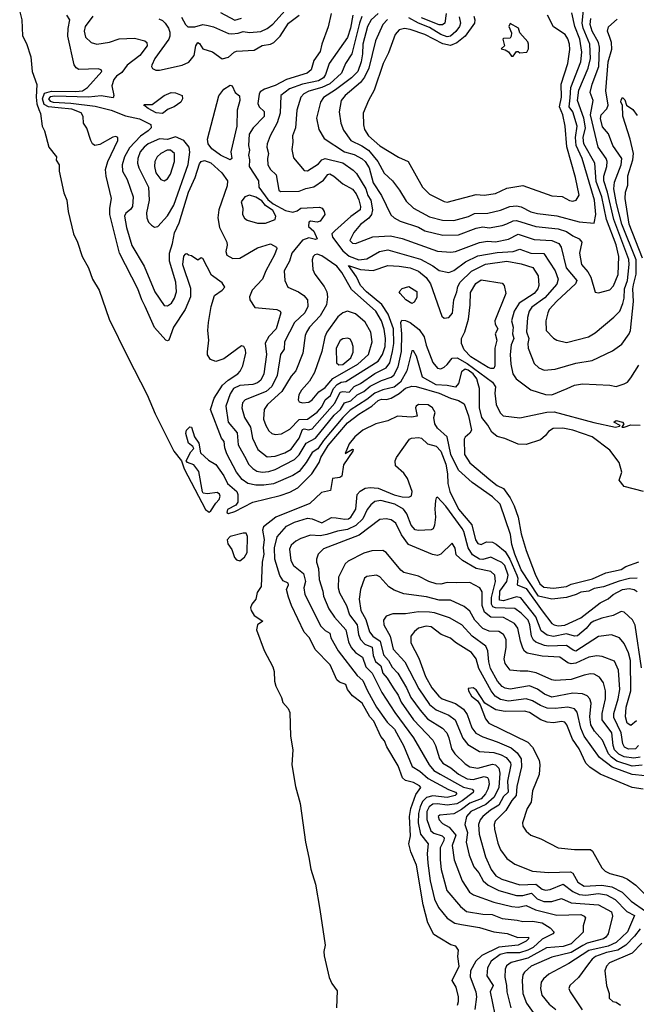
# Model space of a CAD drawing. Extents: x 1678759 to 1859541, y 384609 to 522867.
# Tile 64 of 256: x 1743986 to 1747820, y 422438 to 428557. Entities that reach past the tile are written whole.
import ezdxf

# ---------------------------------------------------------------- set-up
doc = ezdxf.new("R2010")
doc.units = 0

msp = doc.modelspace()

# ---------------------------------------------------------------- linework, layer by layer
at = {"layer": '0CON20XD'}
for points in [[(1746215.3, 428595), (1746170.6, 428555), (1746149.3, 428515), (1746119.4, 428405), (1746118.3, 428345), (1746109, 428295), (1746089, 428235), (1746048.9, 428195), (1745949.6, 428120.4), (1745876.2, 428073.8), (1745856.5, 428045), (1745832.5, 427945), (1745846.5, 427875), (1745878.4, 427818.4), (1746005, 427735.2), (1746065, 427718.1), (1746115, 427692), (1746135, 427674.7), (1746159.8, 427635), (1746185, 427543.8), (1746235.7, 427465), (1746294.7, 427344.7), (1746314.7, 427324.7), (1746352.5, 427305), (1746465, 427266.4), (1746505, 427243.7), (1746617.3, 427217.2), (1746715, 427220.3), (1746825, 427261.6), (1746865, 427268.3), (1746906, 427264), (1746985, 427276.7), (1747015, 427287.2), (1747055, 427306.1), (1747075, 427308.5), (1747195, 427272), (1747335, 427257.6), (1747385, 427241.2), (1747425, 427212.6), (1747465.6, 427195), (1747480.3, 427175), (1747467.4, 427105), (1747480, 427035), (1747518.8, 426988.8), (1747536.9, 426956.9), (1747564.3, 426864.3), (1747585, 426858.6), (1747655, 426878.5), (1747677.2, 426902.8), (1747706.3, 426973.7), (1747712, 427085), (1747695, 427157.7), (1747634.7, 427314.7), (1747605.1, 427455), (1747570.9, 427550.9), (1747561.5, 427665), (1747493.1, 427785), (1747490.1, 427825), (1747504.1, 427885), (1747494.3, 427944.3), (1747454.9, 428055), (1747462, 428118), (1747519.8, 428255), (1747535.1, 428315), (1747531.2, 428405), (1747489.2, 428505), (1747482.7, 428535), (1747496, 428655)], [(1743986.5, 428605), (1743998.8, 428555), (1744004.4, 428455.6), (1744029.4, 428409.4), (1744055.5, 428325.5), (1744064.4, 428235.6), (1744093.5, 428153.5), (1744089.1, 428075), (1744093.2, 428033.2), (1744105, 427999.1), (1744116.8, 427973.2), (1744127.1, 427895), (1744140.7, 427865), (1744167.5, 427765), (1744216.2, 427705), (1744213, 427683), (1744232, 427655), (1744231.1, 427615), (1744260.3, 427480.3), (1744279, 427435), (1744287.6, 427365), (1744321.2, 427225), (1744346.1, 427175), (1744374.2, 427085), (1744413.3, 427015), (1744439.2, 426945), (1744479.8, 426875), (1744542.2, 426695), (1744656.7, 426463.3), (1744778.8, 426225), (1744828, 426108), (1744945.5, 425875.5), (1744992, 425815), (1745009.1, 425765), (1745142.6, 425512.6), (1745165, 425496.5), (1745175, 425503.5), (1745205, 425552.7), (1745226.5, 425575), (1745233.3, 425595), (1745228.1, 425608.1), (1745215, 425617.3), (1745155, 425610), (1745127.5, 425615), (1745122, 425622), (1745099.4, 425749.4), (1745069.7, 425789.7), (1745030, 425805), (1745022.5, 425815), (1745049.5, 425870.5), (1745068.8, 425891.2), (1745062, 425905), (1745035.4, 425925.4), (1745018.9, 425985), (1745024, 426006), (1745045, 426026), (1745055, 426024), (1745073.6, 425963.7), (1745100, 425925), (1745111.2, 425865), (1745159.5, 425819.5), (1745205, 425792.5), (1745255, 425721.1), (1745279.4, 425675), (1745336.6, 425625), (1745343, 425605), (1745342.8, 425557.2), (1745329.7, 425540.3), (1745277.9, 425512.1), (1745274.1, 425495), (1745285, 425488.5), (1745325, 425500.5), (1745435, 425558.5), (1745605, 425599.4), (1745665, 425620), (1745715, 425647.5), (1745802.3, 425735), (1745849.1, 425805), (1745859.2, 425835), (1745905, 425909.5), (1746025, 426051.4), (1746095, 426105.2), (1746176.1, 426153.9), (1746215, 426190.2), (1746235, 426198.7), (1746267.2, 426197.2), (1746295.6, 426204.4), (1746345.8, 426234.2), (1746385, 426267.2), (1746425, 426279.7), (1746452.2, 426277.8), (1746595, 426236.5), (1746664.6, 426204.6), (1746715, 426190.4), (1746748.9, 426168.9), (1746776.5, 426095), (1746794.6, 426005), (1746785, 425986.9), (1746755, 425962.5), (1746750.2, 425949.7), (1746752.7, 425855), (1746785, 425801.8), (1746915, 425692), (1746955, 425662.6), (1746995, 425643.1), (1747035.6, 425585.6), (1747060.8, 425535), (1747084.7, 425465), (1747105, 425361.2), (1747135, 425258), (1747191.4, 425111.4), (1747221.1, 425051.1), (1747245, 425030.8), (1747305, 425022.8), (1747385, 425034.2), (1747415, 425048.4), (1747547.5, 425082.5), (1747631.2, 425118.8), (1747725, 425139.7), (1747755, 425159.1), (1747835, 425187.1)], [(1747865, 425624.4), (1747745, 425656.2), (1747714, 425695), (1747729.4, 425745), (1747712.9, 425805), (1747655, 425882), (1747545, 425964.2), (1747425, 426006.4), (1747362.5, 426017.5), (1747302.5, 426015), (1747275, 425998), (1747255, 425972), (1747223.7, 425946.3), (1747135, 425917.5), (1747085, 425919.5), (1747003, 425953), (1746955, 425965.4), (1746922.8, 425992.8), (1746897.6, 426037.6), (1746860.5, 426085), (1746845.2, 426145), (1746845.2, 426265.2), (1746837.3, 426292.7), (1746828, 426325), (1746804.9, 426355), (1746775, 426378.2), (1746755, 426384), (1746732.8, 426367.2), (1746714.2, 426295), (1746696.9, 426273.1), (1746645, 426283.5), (1746575, 426287.8), (1746491.6, 426335), (1746453.2, 426465), (1746435, 426498.9), (1746425, 426497.8), (1746393.9, 426375), (1746354.8, 426305), (1746315, 426273.9), (1746245, 426256.8), (1746193.6, 426236.4), (1746145, 426196.4), (1746040.8, 426129.2), (1745995.1, 426084.9), (1745875, 425942.1), (1745840, 425890), (1745805, 425866.9), (1745768.3, 425805), (1745725, 425749.3), (1745685, 425724.3), (1745565, 425672), (1745505, 425663), (1745454.4, 425664.4), (1745405, 425674.7), (1745369.9, 425699.9), (1745334.3, 425745), (1745275, 425858.5), (1745261.8, 425895), (1745258.2, 425935), (1745240.2, 425955), (1745172.2, 426135), (1745195.2, 426205), (1745248, 426285), (1745282.8, 426317.2), (1745343.3, 426355), (1745357.8, 426372.2), (1745373.6, 426406.4), (1745391.4, 426485), (1745390.8, 426505), (1745380, 426525), (1745365, 426528.8), (1745255, 426448.9), (1745205, 426432.9), (1745173.3, 426445), (1745155, 426474), (1745153.5, 426493.5), (1745163.4, 426565), (1745156.9, 426625), (1745159.7, 426675), (1745175.9, 426775), (1745197.9, 426842.1), (1745244.6, 426875.4), (1745261.2, 426895), (1745245, 426921.2), (1745179.4, 426969.4), (1745125, 427072.5), (1745115, 427077.5), (1745095, 427062.5), (1745055, 427090), (1745035, 427092.5), (1745025, 427102.5), (1745015, 427100), (1745005, 427087.5), (1744999.5, 427035), (1745048.2, 426888.2), (1745049.1, 426835), (1745014.9, 426755.1), (1744942.2, 426645), (1744914.5, 426565.5), (1744905, 426560.6), (1744895, 426565.6), (1744825, 426643.9), (1744765.8, 426775), (1744744.9, 426814.9), (1744720.2, 426885), (1744608, 427105), (1744547.9, 427345), (1744547.6, 427385), (1744558.2, 427445), (1744523.1, 427585), (1744520.7, 427625), (1744534.8, 427675.2), (1744597.3, 427805), (1744596, 427825), (1744585, 427830.8), (1744565.8, 427825.8), (1744485, 427780.8), (1744454.2, 427775), (1744439.6, 427785), (1744428.2, 427805), (1744403, 427883), (1744384, 427914), (1744381.9, 427955), (1744367.9, 427977.9), (1744311.4, 428001.4), (1744225, 428007.9), (1744165, 428015.3), (1744139.6, 428029.6), (1744128.4, 428065), (1744140.7, 428099.3), (1744185, 428112.7), (1744335, 428109.6), (1744376.2, 428115), (1744407.8, 428135), (1744497.1, 428235), (1744493.8, 428245), (1744475, 428251.1), (1744355, 428247.1), (1744337.2, 428257.2), (1744325, 428275.7), (1744286.2, 428455), (1744287.3, 428502.7), (1744297.5, 428555), (1744280.4, 428585)], [(1744852.4, 428562.4), (1744875, 428550.9), (1744890, 428535), (1744911.3, 428505), (1744919.5, 428479.5), (1744920.6, 428455), (1744913.8, 428435), (1744827.5, 428315), (1744808.1, 428275), (1744805.8, 428265), (1744813, 428253), (1744832.7, 428242.7), (1744856.7, 428243.3), (1744996.6, 428273.4), (1745038, 428292), (1745071.1, 428335), (1745082.4, 428395), (1745095, 428415.3), (1745105, 428408.9), (1745125, 428375.5), (1745185, 428357.9), (1745245, 428313.3), (1745285, 428323.8), (1745319.1, 428355), (1745335, 428361.6), (1745445, 428367.2), (1745495, 428397.2), (1745545, 428404.7), (1745566.1, 428415), (1745605.1, 428454.9), (1745657.3, 428535), (1745723.5, 428585)], [(1744991.8, 428571.8), (1745016.3, 428526.3), (1745032.2, 428512.2), (1745075, 428511.7), (1745125, 428526), (1745158.5, 428521.5), (1745192.4, 428512.4), (1745285, 428470.6), (1745305, 428468.1), (1745345, 428472), (1745375, 428482.6), (1745415, 428477.9), (1745485, 428483.4), (1745525, 428502), (1745560.3, 428529.7), (1745655.1, 428634.9)], [(1745235, 428601.6), (1745325, 428554.3), (1745365, 428565.7)], [(1745923.3, 428595), (1745905, 428512.5), (1745864.8, 428405.3), (1745855, 428358), (1745816.2, 428303.8), (1745798.2, 428245), (1745773.1, 428225), (1745645, 428184.2), (1745575, 428148.5), (1745508.5, 428125), (1745482.3, 428107.7), (1745475, 428093.3), (1745468, 428035), (1745475.4, 428015), (1745506, 427986), (1745506.9, 427955), (1745437.7, 427885), (1745414, 427845), (1745409.3, 427775), (1745414.5, 427745), (1745408.1, 427715), (1745416.2, 427685), (1745413.8, 427645), (1745470.5, 427555), (1745474.1, 427515), (1745529.7, 427439.7), (1745561.6, 427411.6), (1745640, 427370), (1745685, 427359.6), (1745711.8, 427368.2), (1745735, 427384.4), (1745850.7, 427390.7), (1745866, 427386), (1745880, 427365), (1745883.3, 427345), (1745855, 427304.3), (1745835, 427299.2), (1745795, 427304.2), (1745785, 427298.8), (1745781.1, 427271.1), (1745815, 427242), (1745836, 427194), (1745825, 427190), (1745785, 427201.1), (1745744.3, 427185.7), (1745679.2, 427105), (1745664.7, 427055), (1745631.2, 426995), (1745635.5, 426935), (1745653.3, 426895), (1745720.6, 426865), (1745753.3, 426843.3), (1745775.4, 426815), (1745778.4, 426775), (1745760, 426735), (1745695.8, 426674.2), (1745632.8, 426555), (1745630.9, 426509.1), (1745608.7, 426475), (1745587.3, 426345), (1745553.3, 426276.7), (1745518.2, 426245), (1745388.9, 426195), (1745372, 426175), (1745366.6, 426145), (1745384.1, 426085), (1745421.6, 426025), (1745433.3, 425955), (1745467.6, 425885), (1745525, 425839.6), (1745575, 425844.3), (1745635, 425865.7), (1745675, 425887.8), (1745723, 425955), (1745745, 426008.9), (1745755, 426013), (1745785, 426006.8), (1745805.5, 426014.5), (1745946.2, 426173.8), (1745979, 426241), (1745995, 426246.8), (1746035, 426242.6), (1746065, 426276.6), (1746105, 426294.8), (1746195, 426356.9), (1746265, 426392.2), (1746286.7, 426425), (1746304.8, 426494.8)], [(1746057.4, 428585), (1746042.9, 428505), (1746025, 428446.7), (1745910.7, 428285), (1745887.9, 428215), (1745875, 428196.1), (1745845, 428176.5), (1745745, 428156.4), (1745662.9, 428127.1), (1745609.2, 428085), (1745606.3, 427975), (1745588.1, 427915), (1745544.1, 427835), (1745525.9, 427785), (1745522.9, 427765), (1745534.1, 427725), (1745526.2, 427695), (1745528.2, 427655), (1745545.4, 427625), (1745581.8, 427591.8), (1745597, 427497), (1745608.1, 427488.1), (1745725, 427490), (1745765, 427506.6), (1745815, 427517.8), (1745875, 427560), (1745901.2, 427595), (1745915, 427599.2), (1745940.4, 427585), (1745995.7, 427535.7), (1746055, 427503.4), (1746078.3, 427475), (1746095, 427437.8), (1746105.2, 427395), (1746102.7, 427375), (1746045, 427333), (1745945, 427244.8)], [(1746272.6, 428557.4), (1746243.7, 428526.3), (1746198.3, 428425), (1746157.7, 428255), (1746131, 428199), (1746105, 428167.2), (1746010.9, 428085), (1745984.6, 428055), (1745971.8, 427985), (1745983.9, 427913.9), (1746000.6, 427870.6), (1746045.3, 427805), (1746113, 427773), (1746155.9, 427745), (1746213.3, 427675), (1746252.3, 427602.3), (1746303.8, 427555), (1746347.6, 427497.6), (1746388.3, 427428.3), (1746433.8, 427385), (1746535, 427331.6), (1746615, 427310.2), (1746685, 427309.6), (1746776.2, 427333.8), (1746815, 427352.9), (1746896.4, 427353.6), (1746975, 427372.2), (1747033.6, 427396.4), (1747075, 427400.5), (1747105, 427393.1), (1747163.3, 427363.3), (1747205, 427352.3), (1747325, 427338.1), (1747465, 427299.5), (1747557.4, 427292.6), (1747568.8, 427345), (1747560, 427435), (1747483.7, 427695), (1747446.7, 427775), (1747442.1, 427825), (1747452, 427895), (1747425.4, 427985), (1747403.3, 428015), (1747409.3, 428070.7), (1747412.1, 428135), (1747474.9, 428295), (1747481, 428355), (1747468.9, 428435), (1747438.5, 428515), (1747419.7, 428599.7)], [(1746809.2, 428579.2), (1746816.4, 428555), (1746814.2, 428535.8), (1746755.2, 428455), (1746705, 428412.7), (1746664.3, 428395.7), (1746617.5, 428407.5), (1746505, 428465.2), (1746415, 428495.3), (1746378.8, 428501.2), (1746345, 428493.1), (1746320.5, 428465), (1746278.4, 428351.6), (1746245.3, 428285), (1746191.1, 428118.9), (1746154.7, 428055), (1746122.7, 427975), (1746123.6, 427903.6), (1746131.1, 427875), (1746155.5, 427835), (1746225, 427772.1), (1746342.2, 427702.2), (1746401.1, 427675), (1746491.4, 427515), (1746535, 427472.5), (1746625, 427426.7), (1746645, 427422.5), (1746825, 427471.1), (1746875, 427465.4), (1746945, 427477.5), (1747015, 427510), (1747115, 427526.7), (1747295, 427461.1), (1747358.2, 427458.2), (1747405, 427432.9), (1747425, 427428.6), (1747446.2, 427435), (1747464.1, 427465.9), (1747442.5, 427575), (1747387.5, 427767.5), (1747377.7, 427895), (1747362.4, 427965), (1747342.3, 428015), (1747353.9, 428075), (1747351.8, 428155), (1747395.3, 428285), (1747407.7, 428372.2), (1747405.3, 428405), (1747395, 428438.1), (1747378.5, 428465), (1747305, 428513.1), (1747268.2, 428585)], [(1746637.3, 428595), (1746629.7, 428535), (1746615.6, 428524.4), (1746595, 428525.2), (1746485, 428568.6)], [(1744441.9, 428578.1), (1744393.1, 428515), (1744387.2, 428485), (1744395, 428447.5), (1744430, 428415), (1744465.5, 428405.5), (1744545, 428418), (1744605, 428437.8), (1744701.1, 428441.1), (1744764.6, 428424.6), (1744776.9, 428415), (1744779.6, 428395), (1744732.5, 428335), (1744655.2, 428275), (1744622.2, 428227.8), (1744588.1, 428205), (1744571.8, 428185), (1744558.8, 428145), (1744571.9, 428085), (1744568.5, 428071.5), (1744493, 428083), (1744415, 428074.6), (1744205, 428082.4), (1744175, 428077.4), (1744165.9, 428065), (1744175, 428049.7), (1744195, 428043.7), (1744305, 428037.7), (1744455, 428019.5), (1744555, 427994.8), (1744645, 427959.5), (1744730.4, 427940.4), (1744802.4, 427905), (1744804.7, 427885), (1744785, 427865.8), (1744737.2, 427832.8), (1744669.6, 427760.4), (1744638, 427705), (1744624.3, 427655), (1744626.5, 427615), (1744655, 427562.9), (1744692.9, 427455), (1744687.4, 427395), (1744675, 427376.8), (1744646.4, 427353.6), (1744638.1, 427335), (1744650.7, 427265), (1744683.5, 427153.5), (1744760, 427025), (1744825.9, 426865), (1744885, 426779.4), (1744905, 426777.8), (1744930.4, 426795), (1744948.4, 426825), (1744961.2, 426865), (1744957, 426925), (1744918.5, 427055), (1744918, 427105), (1744936.4, 427166.3), (1744948.9, 427231.1), (1744978.4, 427295), (1745036.2, 427485), (1745077.9, 427575), (1745105, 427660), (1745115.5, 427675), (1745135, 427681.7), (1745175, 427666.7), (1745242.9, 427605), (1745278.4, 427555), (1745277.1, 427525), (1745223.9, 427375), (1745218.2, 427325), (1745229.2, 427265), (1745273.5, 427173.5), (1745276.1, 427155), (1745268.8, 427115), (1745275, 427094), (1745312.6, 427072.6), (1745355, 427075.4), (1745465, 427138.8), (1745545, 427163.3), (1745583, 427143), (1745585.5, 427135), (1745570.4, 427095), (1745516.7, 426995), (1745496.5, 426943.5), (1745431.6, 426875), (1745414.4, 426835), (1745417.5, 426815), (1745448, 426768), (1745585, 426755.5), (1745605.4, 426745.4), (1745610, 426735), (1745581.6, 426635), (1745535, 426587.1), (1745513.5, 426546.5), (1745521.6, 426475), (1745504.2, 426355), (1745485, 426317.1), (1745465, 426299.1), (1745435, 426288.9), (1745355, 426282.7), (1745316.4, 426263.6), (1745295, 426231.5), (1745267.6, 426155), (1745283.1, 426055), (1745339.4, 425989.4), (1745344, 425914), (1745393.5, 425825), (1745409.2, 425795), (1745435, 425766.9), (1745461.6, 425751.6), (1745495, 425744.4), (1745535, 425748.7), (1745575, 425761.5), (1745695, 425822.4), (1745725, 425852.4), (1745767.4, 425925), (1745825, 425956.2), (1745942.1, 426097.9), (1745981.7, 426135), (1746005.1, 426174.9), (1746045, 426187.5), (1746085.1, 426224.9), (1746125.2, 426245), (1746165, 426278.9), (1746235, 426313.8), (1746295.9, 426334.1), (1746312.3, 426347.7), (1746340.1, 426399.9), (1746360.8, 426495), (1746363.3, 426605), (1746356.2, 426673.8), (1746361.3, 426688.7), (1746385, 426687.5), (1746415, 426675.1), (1746470.8, 426630.8), (1746501.9, 426585), (1746513.8, 426533.8), (1746555, 426425.7), (1746585, 426391.4), (1746605, 426387.8), (1746625, 426397.5), (1746645, 426413.5), (1746675, 426453.2), (1746705.7, 426454.3), (1746769.2, 426419.2), (1746926, 426305), (1746944.7, 426275), (1746939.5, 426235), (1746949.6, 426165), (1746972.8, 426112.8), (1746992, 426095), (1747095, 426081.3), (1747263.1, 426116.9), (1747308.7, 426118.7), (1747555, 426053.7), (1747690, 426025), (1747715, 426030), (1747720, 426035), (1747680, 426055), (1747694.2, 426065.8), (1747733.3, 426055), (1747743.3, 426045), (1747730, 426025), (1747745, 426023.8), (1747785, 426038), (1747845, 426036.2)], [(1746113.9, 428576.1), (1746098.1, 428535), (1746052.2, 428345), (1746012.3, 428285), (1745987.5, 428225), (1745915, 428158.6), (1745865, 428134.4), (1745785, 428113), (1745753.4, 428095), (1745735.3, 428075), (1745709.2, 427995), (1745700.4, 427885), (1745683.3, 427835), (1745685.4, 427795), (1745679.1, 427749.1), (1745688.6, 427698.6), (1745755, 427618.6), (1745775, 427617.3), (1745845, 427661.2), (1745865, 427685.2), (1745885, 427693), (1745996.3, 427666.3), (1746059.5, 427620.5), (1746081.2, 427601.2), (1746138.3, 427505), (1746150.4, 427465), (1746169, 427435), (1746179.1, 427375), (1746173.8, 427346.2), (1746157.7, 427322.3), (1746105, 427283.1), (1746063.1, 427235), (1746038.6, 427185), (1746055, 427167.8), (1746075, 427165.6), (1746182.9, 427207.1), (1746292.5, 427212.5), (1746365, 427195.8), (1746585, 427117.8), (1746667.3, 427112.7), (1746695, 427116.4), (1746845, 427171.4), (1746895, 427179.8), (1746945, 427175.3), (1747025, 427193.7), (1747085, 427222.8), (1747110, 427215), (1747185, 427190), (1747295, 427185.2), (1747338.8, 427165), (1747353.2, 427143.2), (1747384.3, 427014.3), (1747449.7, 426935), (1747441.1, 426915), (1747325, 426807.3), (1747278.7, 426755), (1747269.3, 426735), (1747257.3, 426685), (1747259.1, 426625), (1747305, 426576.9), (1747325, 426565.6), (1747385, 426551.2), (1747523.6, 426586.4), (1747565, 426610), (1747681.2, 426708.8), (1747716.7, 426745), (1747736.8, 426793.2), (1747744.5, 426825.5), (1747746.6, 426885), (1747764.9, 426935.1), (1747768.9, 426975), (1747776.6, 427035), (1747772.8, 427067.2), (1747679.4, 427315), (1747640.5, 427485), (1747617.1, 427555), (1747617.7, 427585), (1747637, 427645), (1747638.9, 427675), (1747631.6, 427695), (1747581.9, 427765), (1747534.3, 427965), (1747551.8, 428055), (1747534, 428105), (1747544.8, 428155), (1747587.2, 428265), (1747590.6, 428385), (1747585.8, 428415), (1747545.1, 428485), (1747533.2, 428526.8), (1747536.3, 428565)], [(1745945, 427244.8), (1745928.1, 427225), (1745931.6, 427205), (1745995, 427120.3), (1746035, 427087.6), (1746095, 427064.9), (1746145, 427070.4), (1746224, 427116), (1746275, 427127.1), (1746477.5, 427067.5), (1746555, 427026.8), (1746595, 426998.7), (1746655, 426984.6), (1746685, 426998), (1746758.2, 427051.8), (1746835, 427089.8), (1746955, 427110.3), (1747055, 427115.2), (1747095, 427130.4), (1747165, 427106), (1747245, 427104.6), (1747316.2, 426996.2), (1747333.8, 426945), (1747326.3, 426913.7), (1747251.8, 426828.2), (1747170.1, 426769.9), (1747154.8, 426745), (1747143, 426705), (1747137.2, 426617.2), (1747152.3, 426575), (1747145.3, 426545), (1747147.1, 426515), (1747185, 426420.6), (1747215, 426393.5), (1747248.1, 426378.1), (1747315, 426384), (1747445, 426422), (1747545, 426439.6), (1747671.9, 426498.1), (1747730, 426540), (1747776.1, 426603.9), (1747783.7, 426625), (1747802.6, 426805), (1747798.1, 426885), (1747802, 426908), (1747818.8, 426975), (1747818.8, 427065), (1747731, 427285), (1747696.2, 427415), (1747681.1, 427505), (1747683.9, 427546.1), (1747726.5, 427655), (1747731, 427695), (1747673.7, 427775), (1747647.8, 427847.8), (1747609.8, 427889.8), (1747598.3, 427941.7), (1747600.9, 427965), (1747637.2, 428002.8), (1747645.6, 428025), (1747630.8, 428115), (1747645.6, 428294.4), (1747666.9, 428373.1), (1747665.7, 428415), (1747655.6, 428445.6), (1747641.8, 428485), (1747647.9, 428512.1), (1747701.1, 428558.9)], [(1746718.1, 428575), (1746728, 428535), (1746720.9, 428515), (1746697.3, 428482.7), (1746665, 428454), (1746645, 428449.9), (1746605, 428465.6), (1746535, 428508.6), (1746465.4, 428535.4), (1746405, 428568.1)], [(1747055, 428330), (1747075, 428360), (1747085, 428360), (1747095, 428350), (1747140, 428355), (1747150, 428375), (1747150, 428405), (1747145, 428420), (1747096.7, 428475), (1747087.5, 428505), (1747035, 428532.5), (1747027.5, 428515), (1747043.3, 428475), (1747042.5, 428455), (1747035, 428442.5), (1746995, 428440), (1746990, 428435), (1747000, 428395), (1746980, 428375), (1747005, 428370), (1747026.4, 428356.4), (1747045, 428330), (1747055, 428330)], [(1744875, 427973.1), (1744835, 427978.1), (1744784.2, 428005), (1744757.5, 428025), (1744761.2, 428028.8), (1744810, 428030), (1744884, 428085), (1744927.5, 428105), (1744955, 428102.9), (1744996.7, 428085), (1744998, 428065), (1744989.2, 428045), (1744946.2, 428015), (1744909.5, 428000.5), (1744875, 427973.1)], [(1745295, 427685.6), (1745235, 427713.8), (1745181.3, 427755), (1745157.5, 427785), (1745153.4, 427815), (1745225, 428083.3), (1745256.2, 428125), (1745295, 428148.8), (1745307.5, 428145), (1745326.7, 428105), (1745352.5, 428082.5), (1745354.5, 428055), (1745338.9, 427995), (1745337.3, 427895), (1745299.3, 427735), (1745304.4, 427695), (1745295, 427685.6)], [(1747859, 427075), (1747774.9, 427285), (1747750.4, 427445), (1747752.5, 427485), (1747767.9, 427527.9), (1747767, 427587), (1747797.9, 427685), (1747802.2, 427725), (1747782.3, 427815), (1747736.9, 427956.9), (1747734.7, 428024.7), (1747723.9, 428045), (1747725, 428059.2), (1747735, 428072.5), (1747748.3, 428058.3), (1747759.4, 428025), (1747799.1, 427999.1), (1747825, 427960.8)], [(1744825, 427267.5), (1744845, 427270.6), (1744905, 427337.9), (1744945.1, 427404.9), (1745033.7, 427656.3), (1745043.3, 427733.3), (1745039.8, 427765), (1745006.4, 427806.4), (1744955, 427828.1), (1744905, 427812.5), (1744855, 427816.3), (1744786.2, 427785), (1744759.7, 427765), (1744735.3, 427735), (1744720, 427695), (1744719, 427665), (1744727, 427635), (1744787.4, 427515), (1744791.1, 427435), (1744775.4, 427355.4), (1744777.3, 427325), (1744788, 427298), (1744805, 427280), (1744825, 427267.5)], [(1744885, 427554.3), (1744905, 427566.7), (1744924.4, 427595.6), (1744949.3, 427675), (1744949.6, 427725), (1744925, 427746.2), (1744903.8, 427746.2), (1744865, 427725.4), (1744841.5, 427705), (1744826.7, 427675), (1744824.7, 427645), (1744833.7, 427605), (1744865, 427563.3), (1744885, 427554.3)], [(1745515, 427292.1), (1745575.7, 427315), (1745578.9, 427335), (1745559.9, 427369.9), (1745515, 427401.9), (1745491.9, 427431.9), (1745454.4, 427454.4), (1745415, 427465.2), (1745385.7, 427455), (1745363.3, 427425), (1745373.1, 427385), (1745372.2, 427345), (1745385, 427324.2), (1745401.3, 427311.3), (1745465, 427292.5), (1745515, 427292.1)], [(1745575, 425977.9), (1745615, 425983.8), (1745665, 426011.8), (1745725, 426072), (1745775, 426073.3), (1745835, 426118.1), (1745865, 426150), (1745885.7, 426194.3), (1745919.1, 426220.9), (1745937.3, 426265), (1745959.8, 426290.2), (1745985, 426304.6), (1746015, 426308.8), (1746215, 426434.4), (1746242.1, 426475), (1746258, 426525), (1746261.6, 426575), (1746253.2, 426633.2), (1746235, 426684.6), (1746201.3, 426745), (1746049.9, 426879.9), (1745989.5, 426985), (1745958.2, 427025), (1745865, 427089.8), (1745835, 427098.6), (1745820.6, 427095), (1745810.8, 427085), (1745804.7, 427065), (1745808.8, 427005), (1745820.9, 426975), (1745879.4, 426899.4), (1745895.7, 426865.7), (1745900.8, 426835), (1745893.8, 426785), (1745855, 426715.3), (1745787.3, 426645), (1745769.7, 426615), (1745761.8, 426595), (1745746.5, 426485), (1745702.4, 426375), (1745675, 426341.8), (1745615.7, 426245), (1745527.7, 426165), (1745506, 426134), (1745503.2, 426075), (1745516, 426035), (1745535, 426002.2), (1745554.7, 425984.7), (1745575, 425977.9)], [(1746304.8, 426494.8), (1746313, 426545), (1746311.1, 426635), (1746276.6, 426726.6), (1746237.5, 426787.5), (1746143.5, 426865), (1746104.7, 426905), (1746079.6, 426959.6), (1746031.2, 427028.8), (1746105, 427003.6), (1746185, 426998.1), (1746275, 427028.1), (1746345, 427025.2), (1746415, 427014.8), (1746465, 426993.3), (1746513.2, 426955), (1746539.7, 426915), (1746611.4, 426715), (1746625, 426700.8), (1746655, 426705.8), (1746677.7, 426732.3), (1746684.8, 426815), (1746704.8, 426865.2), (1746710.7, 426899.3), (1746725, 426925.8), (1746795.6, 426994.4), (1746882.3, 427037.7), (1747015, 427055.1), (1747105, 427039.7), (1747176.4, 427016.4), (1747210.8, 426965), (1747214.1, 426905), (1747208.8, 426885), (1747184.1, 426855), (1747091.2, 426795), (1747060.3, 426745), (1747044.3, 426685), (1747054.8, 426645), (1747050.5, 426605), (1747058.1, 426575), (1747041.2, 426535), (1747035.8, 426475), (1747039.4, 426415), (1747052, 426355), (1747072.7, 426325), (1747165, 426256.2), (1747255, 426226.8), (1747295, 426225.4), (1747390, 426265), (1747435, 426285.9), (1747485, 426293.9), (1747655, 426285.4), (1747695, 426277.8), (1747745, 426292.9), (1747766, 426305), (1747785, 426330), (1747835, 426408.9)], [(1746915, 426388.3), (1746898.8, 426395), (1746792, 426462), (1746749.4, 426505), (1746732.5, 426545), (1746733.7, 426575), (1746754, 426616), (1746776.7, 426695), (1746787.8, 426785), (1746789.1, 426860.9), (1746822.2, 426917.8), (1746855, 426940), (1746985, 426920), (1746997.5, 426905), (1747009.4, 426855), (1746940.8, 426685), (1746942, 426665), (1746958.4, 426635), (1746942.8, 426605), (1746952.7, 426565), (1746940.8, 426515), (1746941.2, 426405), (1746935, 426389.2), (1746915, 426388.3)], [(1746425, 426792.9), (1746386.8, 426815), (1746352.2, 426855), (1746346, 426865), (1746365, 426885.8), (1746405, 426898), (1746455, 426868), (1746455, 426830), (1746439.1, 426800.9), (1746425, 426792.9)], [(1745745.5, 426175.5), (1745785, 426180.4), (1745805.4, 426195), (1745845.8, 426244.2), (1745885, 426270.3), (1745933.8, 426326.2), (1746089.6, 426415), (1746155.2, 426475), (1746178.1, 426555), (1746169.2, 426615), (1746135, 426677.5), (1746075, 426729.1), (1746025, 426746.2), (1745995, 426735.5), (1745965, 426709.5), (1745895.2, 426614.8), (1745883.3, 426585), (1745865.7, 426495), (1745820, 426365), (1745789, 426311), (1745739.1, 426255), (1745722.9, 426225), (1745718.6, 426195), (1745725, 426182), (1745745.5, 426175.5)], [(1745971.2, 426411.2), (1745995, 426413.8), (1746044.7, 426455), (1746059, 426491), (1746059.7, 426525), (1746051.8, 426551.8), (1746040.7, 426570.7), (1746027.5, 426577.5), (1745995, 426572.3), (1745978.1, 426561.9), (1745954.3, 426515), (1745956.7, 426425), (1745971.2, 426411.2)], [(1747825, 425086.6), (1747777.1, 425082.9), (1747713.7, 425066.3), (1747615, 425031.6), (1747559, 425021), (1747525, 425005.2), (1747475, 424999.3), (1747446, 424984), (1747385, 424966.3), (1747295, 424956.2), (1747212.9, 424975), (1747105, 425138.7), (1747064.1, 425235), (1747046, 425295), (1747038.2, 425358.2), (1746973.3, 425545), (1746925, 425591.5), (1746799.9, 425679.9), (1746715, 425756.4), (1746666.7, 425855), (1746645, 425964.4), (1746585, 426018.9), (1746567.5, 426045), (1746561.5, 426085), (1746569.5, 426115), (1746552.7, 426145), (1746525, 426163.2), (1746465, 426164.6), (1746451.2, 426155), (1746447.9, 426145), (1746457.3, 426092.7), (1746422.8, 426087.2), (1746335, 426091.8), (1746275, 426063.8), (1746201.4, 426045), (1746119.1, 426005), (1746070.4, 425965), (1746035, 425921.4), (1746010, 425860), (1746055, 425887.5), (1746060, 425885), (1746057.5, 425875), (1746000.6, 425789.4), (1745989.8, 425720.2), (1745977.6, 425712.4), (1745931.2, 425705), (1745918.5, 425631.5), (1745862.7, 425617.3), (1745790.8, 425549.2), (1745578.2, 425465), (1745501.9, 425405), (1745495.5, 425385), (1745506.7, 425326.7), (1745500.4, 425275), (1745503.6, 425235), (1745494.2, 425185), (1745486.9, 425035), (1745463.5, 424996.5), (1745454.5, 424955), (1745429.1, 424925), (1745421.5, 424901.5), (1745424.7, 424885), (1745443.9, 424853.9), (1745498.8, 424818.8), (1745465, 424796.9), (1745458.8, 424765), (1745506.2, 424636.2), (1745559.6, 424535), (1745568.5, 424505), (1745570, 424445), (1745578.5, 424415), (1745614.5, 424345), (1745623.2, 424313.2), (1745655, 424276.7), (1745665, 424251.2), (1745670.5, 424105), (1745685, 424020), (1745679.3, 423925), (1745701.9, 423791.9), (1745730, 423685), (1745763.3, 423445), (1745785, 423350), (1745796.7, 423276.7), (1745825, 423183.8), (1745853.4, 423026.6), (1745885.8, 422805), (1745877.5, 422765), (1745879.6, 422739.6), (1745910, 422605), (1745926.2, 422566.2), (1745960.9, 422520.9), (1745956.7, 422415)], [(1746707.4, 422432.6), (1746715.4, 422455), (1746715.4, 422485), (1746699.6, 422545), (1746675.5, 422585), (1746718.2, 422675), (1746710, 422735), (1746714.7, 422775), (1746698.9, 422798.9), (1746667.4, 422807.4), (1746598.1, 422848.1), (1746560.5, 422870.5), (1746524.1, 422944.1), (1746494.8, 423054.8), (1746453.2, 423303.2), (1746418.6, 423385), (1746406.1, 423435), (1746415.2, 423485), (1746410.3, 423605), (1746417.2, 423655), (1746448.5, 423741.5), (1746480.5, 423785), (1746473.1, 423795), (1746435.7, 423815), (1746385, 423827.8), (1746367.1, 423845), (1746339.5, 423919.5), (1746268.6, 424038.6), (1746254.8, 424074.8), (1746231.2, 424101.2), (1746187.3, 424197.3), (1746163.5, 424225), (1746115, 424309.2), (1746055.2, 424355.2), (1746023.6, 424393.6), (1746013.3, 424425), (1745975, 424439.3), (1745957.5, 424455), (1745916.5, 424546.5), (1745823.4, 424643.4), (1745788.9, 424715), (1745755, 424750), (1745675.9, 424915), (1745656.9, 424966.9), (1745646.2, 425015), (1745658.6, 425045), (1745655.4, 425055), (1745625, 425068.5), (1745603.5, 425103.4), (1745572.3, 425205), (1745570.8, 425275), (1745587, 425343), (1745645, 425409.4), (1745695, 425434.8), (1745775, 425458.2), (1745805, 425455.3), (1745865, 425430.6), (1745925, 425462.5), (1745955, 425461.2), (1746007.8, 425452.2), (1746031.2, 425455), (1746046.2, 425465), (1746075.5, 425514.5), (1746085.3, 425605), (1746103.7, 425626.3), (1746135, 425645.2), (1746165, 425649.8), (1746215, 425645.2), (1746315, 425604.5), (1746365, 425591.3), (1746405, 425590), (1746422, 425598), (1746427.3, 425625), (1746397.8, 425705), (1746375, 425738.8), (1746322.2, 425785), (1746321.1, 425815), (1746329.4, 425835), (1746410, 425950), (1746423.2, 425956.8), (1746465, 425960), (1746485, 425955.9), (1746521.5, 425921.5), (1746575, 425905.2), (1746605.2, 425875), (1746635.2, 425795), (1746646.4, 425735), (1746647.4, 425675), (1746659.7, 425625), (1746715.3, 425515.3), (1746797.6, 425417.6), (1746821.1, 425325), (1746835, 425301.8), (1746855, 425294.6), (1746887.8, 425312.2), (1746925, 425308.8), (1746948.1, 425298.1), (1747005, 425251.1), (1747034.5, 425205), (1747077.4, 425105), (1747082.4, 425085), (1747079.7, 425045), (1747135, 425021.9), (1747235, 424881.9), (1747294.7, 424805), (1747308.5, 424795), (1747335, 424789.3), (1747375.9, 424794.1), (1747475, 424839.7), (1747595, 424932.9), (1747645, 424957.6), (1747676.3, 424983.7), (1747734.6, 425015.4), (1747775, 425021.2), (1747806.4, 425016.4), (1747825, 425004)], [(1747852.2, 424527.8), (1747813.9, 424793.9), (1747796.5, 424826.5), (1747745, 424874.4), (1747725, 424878.2), (1747676.1, 424853.9), (1747605, 424837.6), (1747555, 424818.7), (1747535, 424805.7), (1747507.9, 424772.1), (1747455, 424726.5), (1747435, 424725.2), (1747385, 424739.2), (1747305, 424723.9), (1747265, 424732.3), (1747228.4, 424758.4), (1747196.1, 424846.1), (1747102.9, 424962.9), (1747075, 424970.7), (1746995, 424945.2), (1746970.1, 424950.1), (1746972.4, 425005), (1747014.8, 425065), (1747023, 425105), (1747003.5, 425165), (1746983.5, 425183.5), (1746948.8, 425198.8), (1746915, 425216.1), (1746865, 425202.1), (1746845, 425203.2), (1746800.9, 425230.9), (1746774.5, 425274.5), (1746748.4, 425375), (1746737.8, 425395), (1746635, 425533.8), (1746585, 425590), (1746575.8, 425584.2), (1746572.2, 425567.8), (1746568, 425515), (1746572.4, 425465), (1746565.5, 425414.5), (1746556.8, 425393.2), (1746545, 425385.4), (1746465, 425381.2), (1746445, 425386.9), (1746420.7, 425415), (1746392.8, 425485), (1746372.9, 425515), (1746319.6, 425545), (1746231.8, 425568.2), (1746195, 425561.4), (1746168.6, 425541.4), (1746146.8, 425513.2), (1746118.8, 425455), (1746076.3, 425413.7), (1746025, 425387.4), (1745962.6, 425377.4), (1745895, 425356.6), (1745855, 425349.1), (1745795, 425352.8), (1745735, 425332.9), (1745702.5, 425315), (1745675, 425290.5), (1745663.3, 425266.7), (1745671.6, 425195), (1745688.2, 425165), (1745750, 425115), (1745763.2, 425065), (1745753.3, 425025), (1745758.4, 424985), (1745858.1, 424788.1), (1745885, 424759.7), (1745914.1, 424744.1), (1745920.9, 424715), (1745966.8, 424635), (1746085, 424481.5), (1746120.8, 424450.8), (1746149.4, 424385), (1746205.2, 424285), (1746270.1, 424190.1), (1746317, 424147), (1746341, 424101)], [(1747821.3, 424198.7), (1747785, 424170.9), (1747763.3, 424185), (1747752.2, 424225), (1747757.7, 424285), (1747786.2, 424385), (1747784.4, 424575), (1747772.2, 424622.2), (1747745, 424680.6), (1747715, 424715.4), (1747665, 424733.3), (1747585, 424722.7), (1747445, 424633.2), (1747427.7, 424637.7), (1747385, 424666.8), (1747275, 424663.9), (1747248.3, 424668.3), (1747195, 424688.5), (1747180, 424700), (1747168.2, 424725), (1747158.6, 424795), (1747146.7, 424825), (1747105, 424868), (1747065, 424897.7), (1746945, 424901.8), (1746928.5, 424908.5), (1746919.8, 424925), (1746919.2, 424965), (1746944.4, 425065), (1746940, 425105), (1746915, 425127.2), (1746825, 425145.5), (1746738.5, 425195), (1746700.9, 425230.9), (1746693, 425273), (1746675, 425302.5), (1746605, 425234.5), (1746585, 425226.4), (1746552.3, 425232.3), (1746404.3, 425294.3), (1746360.3, 425355), (1746325, 425427.8), (1746295, 425447.7), (1746265, 425453.8), (1746225, 425449.6), (1746096.9, 425353.1), (1745875, 425267.3), (1745842.1, 425235), (1745831.3, 425205), (1745831.2, 425185), (1745843.4, 425145), (1745847.7, 425077.8), (1745872, 425005), (1745875.3, 424975), (1745909.3, 424895), (1745942.9, 424842.9), (1746014.7, 424765), (1746030.8, 424690.8), (1746047.8, 424655), (1746075, 424623.7), (1746118.2, 424595), (1746138.3, 424535), (1746177.9, 424495), (1746238.4, 424375), (1746318.6, 424251.4), (1746433.9, 424093.9), (1746531.7, 423925), (1746561.6, 423891.6), (1746601.5, 423868.5), (1746745, 423787.8), (1746800, 423775), (1746808, 423765), (1746805, 423754.1), (1746737.8, 423702.2), (1746705, 423684.1), (1746645, 423675.8), (1746585, 423683.1), (1746555, 423680.7), (1746532.3, 423665), (1746517.7, 423635), (1746516.7, 423586.7), (1746542.4, 423515), (1746560.9, 423500.9), (1746613.1, 423485), (1746625, 423472), (1746623.9, 423455), (1746600.1, 423409.9), (1746600, 423335), (1746607.8, 423275), (1746641.6, 423145), (1746727.8, 423045), (1746765, 423014.7), (1746865, 422997.6), (1746924.8, 422994.8), (1746985, 422970.7), (1747079.5, 422960.5), (1747115, 422951.4), (1747175, 422954), (1747235, 422943.7), (1747285, 422912.2), (1747308.9, 422885), (1747300.8, 422875), (1747235, 422842.7), (1747178.7, 422791.3), (1747145, 422773.3), (1747092.9, 422757.1), (1747015, 422758.2), (1746973.4, 422746.6), (1746917.4, 422705), (1746894.8, 422665), (1746891.1, 422615), (1746929.3, 422555), (1746912.2, 422515), (1746939.7, 422375)], [(1745355, 425192.9), (1745385, 425215.8), (1745400, 425245), (1745403.3, 425345), (1745395, 425365.4), (1745375, 425366.3), (1745295.6, 425345), (1745277.4, 425325), (1745280.3, 425300.3), (1745306.4, 425265), (1745322.9, 425215), (1745335, 425200.8), (1745355, 425192.9)], [(1747834.3, 424045), (1747815.1, 424024.9), (1747772.2, 424022.2), (1747745.7, 424035.7), (1747735.8, 424055.8), (1747726.4, 424125), (1747680.1, 424220.1), (1747680.2, 424245), (1747707.1, 424335), (1747716.9, 424395), (1747709, 424515), (1747685, 424570.9), (1747608.2, 424598.2), (1747573.6, 424603.6), (1747525, 424593.9), (1747445, 424558.5), (1747415, 424553.9), (1747395, 424560.5), (1747345, 424595.2), (1747235, 424601.3), (1747140.8, 424620.8), (1747125, 424632.7), (1747115, 424650.6), (1747099.2, 424695), (1747082.7, 424775), (1747063.4, 424805), (1746995, 424840.6), (1746915, 424843), (1746875.7, 424875), (1746861, 424915), (1746860.9, 425000.9), (1746848.1, 425025), (1746785, 425059.6), (1746705, 425057.7), (1746645, 425059.3), (1746605, 425049.2), (1746575, 425049.7), (1746530, 425065), (1746465, 425098.8), (1746375, 425121.2), (1746355.4, 425135.4), (1746264.7, 425244.7), (1746245, 425257.5), (1746175, 425256.2), (1746125, 425241.3), (1746028.3, 425191.7), (1746009.5, 425175), (1745968.1, 425091.9), (1745967.4, 425025), (1745974.2, 424995), (1746018.8, 424915), (1746037.7, 424857.7), (1746085.3, 424795.3), (1746092.8, 424735), (1746105.6, 424705.6), (1746132, 424675), (1746177.4, 424657.4), (1746183.4, 424605), (1746197.7, 424567.7), (1746231.3, 424541.3), (1746243.8, 424495), (1746271.2, 424465), (1746309.2, 424405), (1746339, 424359), (1746358.1, 424315), (1746435, 424205.3), (1746555, 424079.6), (1746572.2, 424045), (1746596.7, 423965), (1746616.6, 423936.6), (1746666.6, 423906.6), (1746715, 423867.8), (1746768.6, 423838.6), (1746805, 423835.4), (1746875, 423853.1), (1746895, 423846.8), (1746901.1, 423835), (1746905.2, 423805), (1746897.9, 423775), (1746883.1, 423745), (1746856.5, 423715), (1746785, 423688.5), (1746732.4, 423647.6), (1746685, 423622), (1746597.5, 423612.5), (1746587.5, 423605), (1746594.5, 423585), (1746615, 423560.4), (1746657.5, 423537.5), (1746698.7, 423488.7), (1746676.2, 423425), (1746688.3, 423335), (1746737.3, 423205), (1746782.3, 423135), (1746806.9, 423116.9), (1746935, 423072.7), (1747045.2, 423044.7), (1747085, 423041), (1747135, 423051.3), (1747194.1, 423024.1), (1747325, 422991.6), (1747475, 422995.2), (1747496.3, 422986.3), (1747503.1, 422975), (1747489.2, 422925), (1747489.6, 422885), (1747415, 422813.1), (1747365, 422796.5), (1747261.5, 422788.5), (1747145, 422723.8), (1747042.4, 422697.6), (1747013.6, 422676.4), (1747004.8, 422655.2), (1747002.9, 422607.1), (1747014, 422555), (1747014.8, 422515), (1747040.3, 422415)], [(1747845, 423974.3), (1747805, 423966.5), (1747745, 423975.6), (1747711.5, 423991.5), (1747685, 424019.3), (1747675.4, 424045), (1747668.4, 424125), (1747606.7, 424205), (1747608.5, 424245), (1747628.9, 424335), (1747628.8, 424385), (1747615, 424435.8), (1747590.9, 424470.9), (1747558.8, 424488.8), (1747535, 424490.9), (1747495, 424484.1), (1747415, 424456.8), (1747315, 424449.3), (1747295, 424453.2), (1747197.6, 424497.6), (1747145, 424507.1), (1747097, 424507), (1747035, 424513.6), (1747004.6, 424555), (1746999.2, 424585), (1747011.1, 424655), (1747010.8, 424705), (1746994.6, 424735), (1746964.8, 424754.8), (1746905, 424757.2), (1746865, 424772.6), (1746816.5, 424825), (1746785, 424880), (1746750.4, 424910.4), (1746665, 424948.6), (1746595, 424948.7), (1746515, 424969.5), (1746375, 424988), (1746315, 425011.1), (1746281.6, 425031.6), (1746225, 425093.3), (1746205, 425105.5), (1746145, 425095.6), (1746130.6, 425085), (1746105.5, 425015), (1746097.2, 424955), (1746108, 424885), (1746138.6, 424828.6), (1746161.9, 424751.9), (1746181.4, 424725), (1746228.5, 424695), (1746249.2, 424609.2), (1746280.3, 424575), (1746302.7, 424532.7), (1746337, 424495), (1746390.8, 424405), (1746418.4, 424345), (1746476, 424265), (1746522.5, 424212.5), (1746615, 424153.3), (1746641.2, 424125), (1746654.5, 424094.5), (1746670.5, 424025), (1746691.8, 423995), (1746755, 423932.8), (1746785, 423912.6), (1746835, 423904.1), (1746925, 423930.2), (1746945.4, 423925), (1746966, 423905), (1746971.6, 423875), (1746966, 423784), (1746935.6, 423724.4), (1746885, 423679.7), (1746791.2, 423635), (1746763.8, 423605), (1746752.9, 423555), (1746771.3, 423505), (1746763.1, 423445), (1746781.6, 423365), (1746810.9, 423290.9), (1746840.8, 423255), (1746867.1, 423205), (1746898.1, 423178.1), (1746964.9, 423144.9), (1747075, 423113.8), (1747115, 423114.8), (1747169.3, 423129.3), (1747202.6, 423092.6), (1747245, 423076.5), (1747295, 423077), (1747355.7, 423095.7), (1747415, 423068.4), (1747585, 423056.2), (1747665, 423012.7), (1747672.5, 422985), (1747645, 422876.2), (1747631.2, 422855), (1747615, 422843.9), (1747515, 422818.2), (1747486.7, 422803.3), (1747415, 422760.3), (1747295, 422731.3), (1747165.8, 422675), (1747125, 422637.7), (1747115, 422620), (1747109.4, 422585), (1747114.7, 422505), (1747138.1, 422445), (1747236.6, 422306.6)], [(1747856.7, 423923.3), (1747795, 423917.3), (1747698.8, 423948.8), (1747665, 423972.8), (1747646.8, 423995), (1747609.9, 424079.9), (1747559.2, 424135), (1747536.7, 424175), (1747530.9, 424225), (1747538.5, 424308.5), (1747531.8, 424335), (1747515.2, 424355.2), (1747485, 424367.2), (1747425, 424370.8), (1747295, 424347.2), (1747248.8, 424365), (1747205, 424395.7), (1747155, 424417.3), (1747036.6, 424396.6), (1747005, 424401.4), (1746985, 424413.2), (1746956.5, 424445), (1746914.4, 424525), (1746902.6, 424565), (1746897.7, 424635), (1746883.7, 424663.7), (1746798.6, 424725), (1746735.5, 424795.5), (1746658.5, 424838.5), (1746565, 424870.2), (1746535, 424874.8), (1746465, 424877.6), (1746385, 424864.7), (1746305.9, 424864.1), (1746265, 424849.5), (1746247.5, 424825), (1746250.4, 424795), (1746290.5, 424725), (1746307.8, 424645), (1746381.6, 424565), (1746439.7, 424455), (1746468.2, 424398.2), (1746535, 424301), (1746575, 424268), (1746655, 424233.8), (1746694.8, 424204.8), (1746740.8, 424090.8), (1746772.6, 424052.6), (1746845, 424009.1), (1746935, 424003), (1746978.9, 423988.9), (1747010.7, 423970.7), (1747038.2, 423938.2), (1747040.3, 423925), (1747018.6, 423825), (1747022.3, 423755), (1746995, 423728.4), (1746965, 423675.8), (1746912.7, 423645), (1746865.8, 423605), (1746848.9, 423585), (1746838.1, 423555), (1746843.8, 423495), (1746882.3, 423355), (1746918.1, 423275), (1746946.8, 423236.8)], [(1747955, 423848.8), (1747795, 423865.8), (1747670.9, 423910.9), (1747590.7, 423970.7), (1747496.7, 424105), (1747474.6, 424154.6), (1747452.2, 424252.2), (1747435, 424274), (1747395, 424285.2), (1747315, 424275.9), (1747265, 424278.4), (1747225, 424294), (1747174.3, 424324.3), (1747135, 424336.4), (1747025, 424321.9), (1746975, 424331.9), (1746943.4, 424353.4), (1746917, 424385), (1746840.9, 424525), (1746825.1, 424585.1), (1746795, 424624.1), (1746695, 424685.4), (1746665, 424712.3), (1746606.4, 424736.4), (1746545, 424782.8), (1746512.7, 424787.3), (1746465, 424775.3), (1746440, 424755), (1746417.5, 424725), (1746418.6, 424685), (1746467.9, 424587.9), (1746509.1, 424475), (1746549.4, 424405), (1746592.4, 424352.4), (1746613.9, 424335), (1746695, 424306.1), (1746745, 424270.8), (1746768.2, 424238.2), (1746796.5, 424155), (1746823.1, 424123.1), (1746865, 424099.1), (1746955, 424069.4), (1747041.9, 424031.8), (1747079.6, 423999.6), (1747103.4, 423963.4), (1747106.7, 423913.3), (1747078.2, 423791.8), (1747073.3, 423735), (1747046, 423704), (1747008.1, 423641.8), (1746942.7, 423575), (1746936.5, 423555), (1746938.3, 423525), (1746958.6, 423438.6), (1746975, 423398.6), (1747014.7, 423344.7), (1747065, 423307.9), (1747175.3, 423265.3), (1747275, 423257.6), (1747410.6, 423260.6), (1747425, 423251.8), (1747455.7, 423195.7), (1747495, 423172.3), (1747605, 423177.1), (1747668.5, 423168.5), (1747732.6, 423135), (1747788.8, 423078.8), (1747876.5, 423016.5)], [(1747862, 423775), (1747795, 423785.8), (1747595, 423867.4), (1747530.8, 423910.8), (1747506.5, 423936.5), (1747464.8, 424025), (1747424.1, 424085), (1747388.2, 424175), (1747375, 424190.5), (1747355, 424194.5), (1747305, 424185.8), (1747265, 424190.6), (1747226.3, 424206.3), (1747155, 424250.3), (1747125, 424259.8), (1747005, 424256.4), (1746947.2, 424267.2), (1746878.9, 424308.9), (1746825, 424392.5), (1746805, 424403.8), (1746775, 424400), (1746776.2, 424385), (1746795, 424353.1), (1746833.5, 424323.5), (1746849.3, 424299.3), (1746881.7, 424211.7), (1746903.3, 424185), (1747145, 424066.2), (1747174.8, 424034.7), (1747216, 423955), (1747220, 423925), (1747215.6, 423865), (1747175.5, 423765), (1747165.4, 423694.6), (1747141.5, 423655), (1747112, 423565), (1747114.2, 423545), (1747135, 423513.3), (1747165, 423488), (1747225.5, 423465.5), (1747335, 423409.4), (1747435, 423400.6), (1747535, 423400.6), (1747548.6, 423388.6), (1747605, 423286.7), (1747626.2, 423265), (1747655, 423250.5), (1747735, 423229.6), (1747765.2, 423215.2), (1747817.3, 423177.2), (1747890, 423105)], [(1746341, 424101), (1746371.9, 424045), (1746426.1, 423915), (1746475, 423885.6), (1746525, 423840.6), (1746652.1, 423772.1), (1746695, 423755.8), (1746703.3, 423745), (1746694.4, 423735), (1746645, 423722.4), (1746555, 423734.1), (1746515, 423723.3), (1746491.7, 423698.3), (1746476.1, 423663.9), (1746466.2, 423623.8), (1746463.3, 423565), (1746478.7, 423495), (1746525.2, 423435.2), (1746519.3, 423375), (1746523.8, 423315), (1746537.9, 423205), (1746565, 423091.1), (1746589.6, 423039.6), (1746645, 422973.8), (1746692.3, 422942.3), (1746732.6, 422932.6), (1746845, 422915.7), (1746935, 422887.6), (1747017.1, 422877.1), (1747083.2, 422853.2), (1747150.6, 422855), (1747149.3, 422845), (1747135, 422829.7), (1747085, 422806), (1746965, 422792.2), (1746859.9, 422740.1), (1746823, 422705), (1746789.1, 422645), (1746787.6, 422607.6), (1746823.1, 422515), (1746827.5, 422485), (1746815.2, 422404.8)], [(1746946.8, 423236.8), (1746984.4, 423215), (1747095, 423180), (1747195, 423184), (1747235, 423153.9), (1747255, 423147.8), (1747285, 423150.9), (1747365, 423183.7), (1747425, 423138.4), (1747465, 423120.9), (1747505.4, 423115.4), (1747585.4, 423125.4), (1747635, 423118.8), (1747689, 423089), (1747761.7, 423015), (1747808.8, 422988.8), (1747765, 422887.4), (1747695, 422820.8), (1747645, 422798), (1747525, 422772.6), (1747399.6, 422690.4), (1747276, 422624), (1747243.6, 422596.4), (1747229.1, 422575), (1747224.7, 422535), (1747233.4, 422495), (1747278.6, 422438.6), (1747320, 422405)], [(1747843.2, 422906.8), (1747808.9, 422861.1), (1747754.8, 422805), (1747705.7, 422774.3), (1747635, 422758.9), (1747565.8, 422734.2), (1747545, 422718.3), (1747521.9, 422688.2), (1747460, 422605), (1747406.5, 422555), (1747400.9, 422535), (1747408.8, 422515), (1747484.1, 422404.1)], [(1747855, 422816.8), (1747794.3, 422755.7), (1747652.5, 422695), (1747634.4, 422675), (1747624.3, 422645), (1747633.8, 422555), (1747651.2, 422505), (1747651.2, 422475), (1747673.3, 422455), (1747695, 422450), (1747721.2, 422431.2)]]:
    msp.add_lwpolyline(points, dxfattribs=at)

doc.saveas('drawing.dxf')
